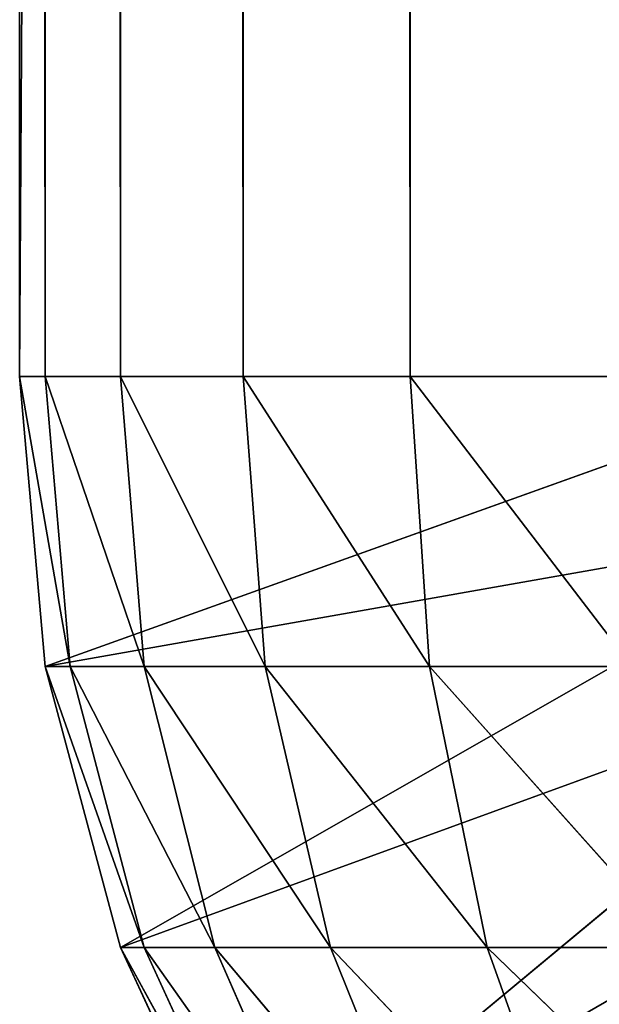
# Model space of a CAD drawing. Extents: x 0.1 to 17.7, y 0.1 to 17.7.
# Tile 5 of 256: x 0.0968 to 0.1662, y 0.2069 to 0.3249. Entities that reach past the tile are written whole.
import ezdxf

# ---------------------------------------------------------------- set-up
doc = ezdxf.new("R2010")
doc.units = 0
doc.header["$LTSCALE"] = 2.54
doc.layers.get('0').update_dxf_attribs({"color": 13, "linetype": 'CONTINUOUS'})

# ---------------------------------------------------------------- blocks, each defined once
blk = doc.blocks.new('KOSZ_NA__MIECI_Z_POKRYWK__')
at = {"color": 0}
for p, q in [((0.09676, 17.48213, 30.4), (0.09676, 0.28213, 30.4)), ((0.09676, 0.28213, 30.4), (0.09676, 17.48213, 31.4)), ((0.09676, 0.28213, 30.4), (0.09676, 17.48213, 31.4)), ((0.09676, 0.28213, 31.4), (0.09676, 17.48213, 31.4)), ((0.09676, 0.28213, 30.4), (0.19677, 17.48213, 30.4)), ((0.09676, 0.28213, 30.4), (0.19677, 17.48213, 30.4)), ((0.09676, 17.48213, 30.4), (0.09676, 0.28213, 30.4)), ((0.09676, 17.48213, 31.4), (0.0998, 0.28213, 31.43473)), ((0.09676, 17.48213, 31.4), (0.0998, 0.28213, 31.43473)), ((0.09676, 0.28213, 31.4), (0.09676, 17.48213, 31.4)), ((0.0998, 17.48213, 31.43473), (0.10883, 0.28213, 31.46841)), ((0.0998, 17.48213, 31.43473), (0.10883, 0.28213, 31.46841)), ((0.0998, 17.48213, 31.43473), (0.0998, 0.28213, 31.43473)), ((0.0998, 17.48213, 31.43473), (0.0998, 0.28213, 31.43473)), ((0.10883, 17.48213, 31.46841), (0.12356, 0.28213, 31.5)), ((0.10883, 17.48213, 31.46841), (0.12356, 0.28213, 31.5)), ((0.10883, 17.48213, 31.46841), (0.10883, 0.28213, 31.46841)), ((0.10883, 17.48213, 31.46841), (0.10883, 0.28213, 31.46841)), ((0.12356, 17.48213, 31.5), (0.14356, 0.28213, 31.52856)), ((0.12356, 17.48213, 31.5), (0.14356, 0.28213, 31.52856)), ((0.12356, 17.48213, 31.5), (0.12356, 0.28213, 31.5)), ((0.12356, 17.48213, 31.5), (0.12356, 0.28213, 31.5)), ((0.14356, 17.48213, 31.52856), (0.14356, 0.28213, 31.52856)), ((0.14356, 17.48213, 31.52856), (0.14356, 0.28213, 31.52856)), ((0.09676, 0.28213, 30.4), (0.09676, 0.28213, 31.4)), ((0.0998, 0.2474, 30.4), (0.09676, 0.28213, 30.4)), ((0.09676, 0.28213, 30.4), (0.19677, 0.28213, 30.4)), ((0.09676, 0.28213, 30.4), (0.19677, 0.28213, 30.4)), ((0.09676, 0.28213, 30.4), (0.09676, 0.28213, 31.4)), ((0.0998, 0.2474, 30.4), (0.09676, 0.28213, 30.4)), ((0.0998, 0.2474, 30.4), (0.09676, 0.28213, 31.4)), ((0.0998, 0.2474, 30.4), (0.09676, 0.28213, 31.4)), ((0.0998, 0.2474, 31.4), (0.09676, 0.28213, 31.4)), ((0.0998, 0.2474, 31.4), (0.09676, 0.28213, 31.4)), ((0.1028, 0.2474, 31.4342), (0.09676, 0.28213, 31.4)), ((0.1028, 0.2474, 31.4342), (0.09676, 0.28213, 31.4)), ((0.0998, 0.28213, 31.43473), (0.09676, 0.28213, 31.4)), ((0.0998, 0.28213, 31.43473), (0.09676, 0.28213, 31.4)), ((0.0998, 0.2474, 30.4), (0.19677, 0.28213, 30.4)), ((0.0998, 0.2474, 30.4), (0.19677, 0.28213, 30.4)), ((0.1028, 0.2474, 31.4342), (0.0998, 0.28213, 31.43473)), ((0.1028, 0.2474, 31.4342), (0.0998, 0.28213, 31.43473)), ((0.11168, 0.2474, 31.46736), (0.0998, 0.28213, 31.43473)), ((0.11168, 0.2474, 31.46736), (0.0998, 0.28213, 31.43473)), ((0.10883, 0.28213, 31.46841), (0.0998, 0.28213, 31.43473)), ((0.10883, 0.28213, 31.46841), (0.0998, 0.28213, 31.43473)), ((0.11168, 0.2474, 31.46736), (0.10883, 0.28213, 31.46841)), ((0.11168, 0.2474, 31.46736), (0.10883, 0.28213, 31.46841)), ((0.12619, 0.2474, 31.49848), (0.10883, 0.28213, 31.46841)), ((0.12619, 0.2474, 31.49848), (0.10883, 0.28213, 31.46841)), ((0.12356, 0.28213, 31.5), (0.10883, 0.28213, 31.46841)), ((0.12356, 0.28213, 31.5), (0.10883, 0.28213, 31.46841)), ((0.12619, 0.2474, 31.49848), (0.12356, 0.28213, 31.5)), ((0.12619, 0.2474, 31.49848), (0.12356, 0.28213, 31.5)), ((0.14588, 0.2474, 31.52661), (0.12356, 0.28213, 31.5)), ((0.14588, 0.2474, 31.52661), (0.12356, 0.28213, 31.5)), ((0.14356, 0.28213, 31.52856), (0.12356, 0.28213, 31.5)), ((0.14356, 0.28213, 31.52856), (0.12356, 0.28213, 31.5)), ((0.14588, 0.2474, 31.52661), (0.14356, 0.28213, 31.52856)), ((0.14588, 0.2474, 31.52661), (0.14356, 0.28213, 31.52856)), ((0.17016, 0.2474, 31.55088), (0.14356, 0.28213, 31.52856)), ((0.17016, 0.2474, 31.55088), (0.14356, 0.28213, 31.52856)), ((0.16821, 0.28213, 31.55321), (0.14356, 0.28213, 31.52856)), ((0.16821, 0.28213, 31.55321), (0.14356, 0.28213, 31.52856)), ((0.0998, 0.2474, 30.4), (0.19828, 0.26477, 30.4)), ((0.0998, 0.2474, 30.4), (0.19828, 0.26477, 30.4)), ((0.10883, 0.21373, 30.4), (0.19828, 0.26477, 30.4)), ((0.10883, 0.21373, 30.4), (0.19828, 0.26477, 30.4)), ((0.10883, 0.21373, 30.4), (0.2028, 0.24793, 30.4)), ((0.10883, 0.21373, 30.4), (0.2028, 0.24793, 30.4)), ((0.12356, 0.18213, 30.4), (0.2028, 0.24793, 30.4)), ((0.12356, 0.18213, 30.4), (0.2028, 0.24793, 30.4)), ((0.10883, 0.21373, 30.4), (0.0998, 0.2474, 30.4)), ((0.0998, 0.2474, 30.4), (0.0998, 0.2474, 31.4)), ((0.0998, 0.2474, 30.4), (0.0998, 0.2474, 31.4)), ((0.10883, 0.21373, 30.4), (0.0998, 0.2474, 30.4)), ((0.10883, 0.21373, 30.4), (0.0998, 0.2474, 31.4)), ((0.10883, 0.21373, 30.4), (0.0998, 0.2474, 31.4)), ((0.10883, 0.21373, 31.4), (0.0998, 0.2474, 31.4)), ((0.0998, 0.2474, 31.4), (0.1028, 0.2474, 31.4342)), ((0.0998, 0.2474, 31.4), (0.11168, 0.21373, 31.43264)), ((0.0998, 0.2474, 31.4), (0.1028, 0.2474, 31.4342)), ((0.10883, 0.21373, 31.4), (0.0998, 0.2474, 31.4)), ((0.0998, 0.2474, 31.4), (0.11168, 0.21373, 31.43264)), ((0.11168, 0.21373, 31.43264), (0.1028, 0.2474, 31.4342)), ((0.11168, 0.21373, 31.43264), (0.1028, 0.2474, 31.4342)), ((0.12016, 0.21373, 31.46428), (0.1028, 0.2474, 31.4342)), ((0.12016, 0.21373, 31.46428), (0.1028, 0.2474, 31.4342)), ((0.11168, 0.2474, 31.46736), (0.1028, 0.2474, 31.4342)), ((0.11168, 0.2474, 31.46736), (0.1028, 0.2474, 31.4342)), ((0.12016, 0.21373, 31.46428), (0.11168, 0.2474, 31.46736)), ((0.12016, 0.21373, 31.46428), (0.11168, 0.2474, 31.46736)), ((0.13401, 0.21373, 31.49397), (0.11168, 0.2474, 31.46736)), ((0.13401, 0.21373, 31.49397), (0.11168, 0.2474, 31.46736)), ((0.12619, 0.2474, 31.49848), (0.11168, 0.2474, 31.46736)), ((0.12619, 0.2474, 31.49848), (0.11168, 0.2474, 31.46736)), ((0.13401, 0.21373, 31.49397), (0.12619, 0.2474, 31.49848)), ((0.13401, 0.21373, 31.49397), (0.12619, 0.2474, 31.49848)), ((0.1528, 0.21373, 31.5208), (0.12619, 0.2474, 31.49848)), ((0.1528, 0.21373, 31.5208), (0.12619, 0.2474, 31.49848)), ((0.14588, 0.2474, 31.52661), (0.12619, 0.2474, 31.49848)), ((0.14588, 0.2474, 31.52661), (0.12619, 0.2474, 31.49848)), ((0.1528, 0.21373, 31.5208), (0.14588, 0.2474, 31.52661)), ((0.1528, 0.21373, 31.5208), (0.14588, 0.2474, 31.52661)), ((0.17596, 0.21373, 31.54397), (0.14588, 0.2474, 31.52661)), ((0.17596, 0.21373, 31.54397), (0.14588, 0.2474, 31.52661)), ((0.17016, 0.2474, 31.55088), (0.14588, 0.2474, 31.52661)), ((0.17016, 0.2474, 31.55088), (0.14588, 0.2474, 31.52661)), ((0.12356, 0.18213, 30.4), (0.10883, 0.21373, 30.4)), ((0.10883, 0.21373, 30.4), (0.10883, 0.21373, 31.4)), ((0.10883, 0.21373, 30.4), (0.10883, 0.21373, 31.4)), ((0.12356, 0.18213, 30.4), (0.10883, 0.21373, 30.4)), ((0.12356, 0.18213, 30.4), (0.10883, 0.21373, 31.4)), ((0.12356, 0.18213, 30.4), (0.10883, 0.21373, 31.4)), ((0.12356, 0.18213, 31.4), (0.10883, 0.21373, 31.4)), ((0.12619, 0.18213, 31.43008), (0.10883, 0.21373, 31.4)), ((0.12356, 0.18213, 31.4), (0.10883, 0.21373, 31.4)), ((0.10883, 0.21373, 31.4), (0.11168, 0.21373, 31.43264)), ((0.10883, 0.21373, 31.4), (0.11168, 0.21373, 31.43264)), ((0.12619, 0.18213, 31.43008), (0.10883, 0.21373, 31.4)), ((0.11168, 0.21373, 31.43264), (0.13401, 0.18213, 31.45924)), ((0.12016, 0.21373, 31.46428), (0.11168, 0.21373, 31.43264)), ((0.12016, 0.21373, 31.46428), (0.11168, 0.21373, 31.43264)), ((0.12619, 0.18213, 31.43008), (0.11168, 0.21373, 31.43264)), ((0.12619, 0.18213, 31.43008), (0.11168, 0.21373, 31.43264)), ((0.11168, 0.21373, 31.43264), (0.13401, 0.18213, 31.45924)), ((0.13401, 0.18213, 31.45924), (0.12016, 0.21373, 31.46428)), ((0.13401, 0.18213, 31.45924), (0.12016, 0.21373, 31.46428)), ((0.14676, 0.18213, 31.4866), (0.12016, 0.21373, 31.46428)), ((0.14676, 0.18213, 31.4866), (0.12016, 0.21373, 31.46428)), ((0.13401, 0.21373, 31.49397), (0.12016, 0.21373, 31.46428)), ((0.13401, 0.21373, 31.49397), (0.12016, 0.21373, 31.46428)), ((0.14676, 0.18213, 31.4866), (0.13401, 0.21373, 31.49397)), ((0.14676, 0.18213, 31.4866), (0.13401, 0.21373, 31.49397)), ((0.16408, 0.18213, 31.51133), (0.13401, 0.21373, 31.49397)), ((0.16408, 0.18213, 31.51133), (0.13401, 0.21373, 31.49397)), ((0.1528, 0.21373, 31.5208), (0.13401, 0.21373, 31.49397)), ((0.1528, 0.21373, 31.5208), (0.13401, 0.21373, 31.49397)), ((0.16408, 0.18213, 31.51133), (0.1528, 0.21373, 31.5208)), ((0.16408, 0.18213, 31.51133), (0.1528, 0.21373, 31.5208)), ((0.18543, 0.18213, 31.53268), (0.1528, 0.21373, 31.5208)), ((0.18543, 0.18213, 31.53268), (0.1528, 0.21373, 31.5208)), ((0.17596, 0.21373, 31.54397), (0.1528, 0.21373, 31.5208)), ((0.17596, 0.21373, 31.54397), (0.1528, 0.21373, 31.5208))]:
    blk.add_line(p, q, dxfattribs=at)
mesh = blk.add_polyface(dxfattribs=at)
corners = [(0.09676, 17.48213, 30.4), (0.09676, 0.28213, 30.4), (0.09676, 17.48213, 31.4)]
mesh.append_faces([[corners[k] for k in face] for face in [(0, 1, 2)]], dxfattribs={"color": 0})
mesh = blk.add_polyface(dxfattribs=at)
corners = [(0.09676, 17.48213, 31.4), (0.09676, 0.28213, 30.4), (0.09676, 0.28213, 31.4)]
mesh.append_faces([[corners[k] for k in face] for face in [(0, 1, 2)]], dxfattribs={"color": 0})
mesh = blk.add_polyface(dxfattribs=at)
corners = [(0.19677, 0.28213, 30.4), (0.09676, 0.28213, 30.4), (0.19677, 17.48213, 30.4)]
mesh.append_faces([[corners[k] for k in face] for face in [(0, 1, 2)]], dxfattribs={"color": 0})
mesh = blk.add_polyface(dxfattribs=at)
corners = [(0.19677, 17.48213, 30.4), (0.09676, 0.28213, 30.4), (0.09676, 17.48213, 30.4)]
mesh.append_faces([[corners[k] for k in face] for face in [(0, 1, 2)]], dxfattribs={"color": 0})
mesh = blk.add_polyface(dxfattribs=at)
corners = [(0.09676, 17.48213, 31.4), (0.0998, 0.28213, 31.43473), (0.0998, 17.48213, 31.43473)]
mesh.append_faces([[corners[k] for k in face] for face in [(0, 1, 2)]], dxfattribs={"color": 0})
mesh = blk.add_polyface(dxfattribs=at)
corners = [(0.09676, 17.48213, 31.4), (0.09676, 0.28213, 31.4), (0.0998, 0.28213, 31.43473)]
mesh.append_faces([[corners[k] for k in face] for face in [(0, 1, 2)]], dxfattribs={"color": 0})
mesh = blk.add_polyface(dxfattribs=at)
corners = [(0.0998, 17.48213, 31.43473), (0.10883, 0.28213, 31.46841), (0.10883, 17.48213, 31.46841)]
mesh.append_faces([[corners[k] for k in face] for face in [(0, 1, 2)]], dxfattribs={"color": 0})
mesh = blk.add_polyface(dxfattribs=at)
corners = [(0.0998, 17.48213, 31.43473), (0.0998, 0.28213, 31.43473), (0.10883, 0.28213, 31.46841)]
mesh.append_faces([[corners[k] for k in face] for face in [(0, 1, 2)]], dxfattribs={"color": 0})
mesh = blk.add_polyface(dxfattribs=at)
corners = [(0.10883, 17.48213, 31.46841), (0.12356, 0.28213, 31.5), (0.12356, 17.48213, 31.5)]
mesh.append_faces([[corners[k] for k in face] for face in [(0, 1, 2)]], dxfattribs={"color": 0})
mesh = blk.add_polyface(dxfattribs=at)
corners = [(0.10883, 17.48213, 31.46841), (0.10883, 0.28213, 31.46841), (0.12356, 0.28213, 31.5)]
mesh.append_faces([[corners[k] for k in face] for face in [(0, 1, 2)]], dxfattribs={"color": 0})
mesh = blk.add_polyface(dxfattribs=at)
corners = [(0.12356, 17.48213, 31.5), (0.14356, 0.28213, 31.52856), (0.14356, 17.48213, 31.52856)]
mesh.append_faces([[corners[k] for k in face] for face in [(0, 1, 2)]], dxfattribs={"color": 0})
mesh = blk.add_polyface(dxfattribs=at)
corners = [(0.12356, 17.48213, 31.5), (0.12356, 0.28213, 31.5), (0.14356, 0.28213, 31.52856)]
mesh.append_faces([[corners[k] for k in face] for face in [(0, 1, 2)]], dxfattribs={"color": 0})
mesh = blk.add_polyface(dxfattribs=at)
corners = [(0.16821, 17.48213, 31.55321), (0.14356, 17.48213, 31.52856), (0.16821, 0.28213, 31.55321)]
mesh.append_faces([[corners[k] for k in face] for face in [(0, 1, 2)]], dxfattribs={"color": 0})
mesh = blk.add_polyface(dxfattribs=at)
corners = [(0.16821, 0.28213, 31.55321), (0.14356, 17.48213, 31.52856), (0.14356, 0.28213, 31.52856)]
mesh.append_faces([[corners[k] for k in face] for face in [(0, 1, 2)]], dxfattribs={"color": 0})
mesh = blk.add_polyface(dxfattribs=at)
corners = [(0.19677, 0.28213, 30.4), (0.0998, 0.2474, 30.4), (0.09676, 0.28213, 30.4)]
mesh.append_faces([[corners[k] for k in face] for face in [(0, 1, 2)]], dxfattribs={"color": 0})
mesh = blk.add_polyface(dxfattribs=at)
corners = [(0.09676, 0.28213, 30.4), (0.0998, 0.2474, 30.4), (0.09676, 0.28213, 31.4)]
mesh.append_faces([[corners[k] for k in face] for face in [(0, 1, 2)]], dxfattribs={"color": 0})
mesh = blk.add_polyface(dxfattribs=at)
corners = [(0.09676, 0.28213, 31.4), (0.0998, 0.2474, 30.4), (0.0998, 0.2474, 31.4)]
mesh.append_faces([[corners[k] for k in face] for face in [(0, 1, 2)]], dxfattribs={"color": 0})
mesh = blk.add_polyface(dxfattribs=at)
corners = [(0.09676, 0.28213, 31.4), (0.0998, 0.2474, 31.4), (0.1028, 0.2474, 31.4342)]
mesh.append_faces([[corners[k] for k in face] for face in [(0, 1, 2)]], dxfattribs={"color": 0})
mesh = blk.add_polyface(dxfattribs=at)
corners = [(0.09676, 0.28213, 31.4), (0.1028, 0.2474, 31.4342), (0.0998, 0.28213, 31.43473)]
mesh.append_faces([[corners[k] for k in face] for face in [(0, 1, 2)]], dxfattribs={"color": 0})
mesh = blk.add_polyface(dxfattribs=at)
corners = [(0.19828, 0.26477, 30.4), (0.0998, 0.2474, 30.4), (0.19677, 0.28213, 30.4)]
mesh.append_faces([[corners[k] for k in face] for face in [(0, 1, 2)]], dxfattribs={"color": 0})
mesh = blk.add_polyface(dxfattribs=at)
corners = [(0.0998, 0.28213, 31.43473), (0.1028, 0.2474, 31.4342), (0.11168, 0.2474, 31.46736)]
mesh.append_faces([[corners[k] for k in face] for face in [(0, 1, 2)]], dxfattribs={"color": 0})
mesh = blk.add_polyface(dxfattribs=at)
corners = [(0.0998, 0.28213, 31.43473), (0.11168, 0.2474, 31.46736), (0.10883, 0.28213, 31.46841)]
mesh.append_faces([[corners[k] for k in face] for face in [(0, 1, 2)]], dxfattribs={"color": 0})
mesh = blk.add_polyface(dxfattribs=at)
corners = [(0.10883, 0.28213, 31.46841), (0.11168, 0.2474, 31.46736), (0.12619, 0.2474, 31.49848)]
mesh.append_faces([[corners[k] for k in face] for face in [(0, 1, 2)]], dxfattribs={"color": 0})
mesh = blk.add_polyface(dxfattribs=at)
corners = [(0.10883, 0.28213, 31.46841), (0.12619, 0.2474, 31.49848), (0.12356, 0.28213, 31.5)]
mesh.append_faces([[corners[k] for k in face] for face in [(0, 1, 2)]], dxfattribs={"color": 0})
mesh = blk.add_polyface(dxfattribs=at)
corners = [(0.12356, 0.28213, 31.5), (0.12619, 0.2474, 31.49848), (0.14588, 0.2474, 31.52661)]
mesh.append_faces([[corners[k] for k in face] for face in [(0, 1, 2)]], dxfattribs={"color": 0})
mesh = blk.add_polyface(dxfattribs=at)
corners = [(0.12356, 0.28213, 31.5), (0.14588, 0.2474, 31.52661), (0.14356, 0.28213, 31.52856)]
mesh.append_faces([[corners[k] for k in face] for face in [(0, 1, 2)]], dxfattribs={"color": 0})
mesh = blk.add_polyface(dxfattribs=at)
corners = [(0.17016, 0.2474, 31.55088), (0.14356, 0.28213, 31.52856), (0.14588, 0.2474, 31.52661)]
mesh.append_faces([[corners[k] for k in face] for face in [(0, 1, 2)]], dxfattribs={"color": 0})
mesh = blk.add_polyface(dxfattribs=at)
corners = [(0.17016, 0.2474, 31.55088), (0.16821, 0.28213, 31.55321), (0.14356, 0.28213, 31.52856)]
mesh.append_faces([[corners[k] for k in face] for face in [(0, 1, 2)]], dxfattribs={"color": 0})
mesh = blk.add_polyface(dxfattribs=at)
corners = [(0.19828, 0.26477, 30.4), (0.10883, 0.21373, 30.4), (0.0998, 0.2474, 30.4)]
mesh.append_faces([[corners[k] for k in face] for face in [(0, 1, 2)]], dxfattribs={"color": 0})
mesh = blk.add_polyface(dxfattribs=at)
corners = [(0.2028, 0.24793, 30.4), (0.10883, 0.21373, 30.4), (0.19828, 0.26477, 30.4)]
mesh.append_faces([[corners[k] for k in face] for face in [(0, 1, 2)]], dxfattribs={"color": 0})
mesh = blk.add_polyface(dxfattribs=at)
corners = [(0.2028, 0.24793, 30.4), (0.12356, 0.18213, 30.4), (0.10883, 0.21373, 30.4)]
mesh.append_faces([[corners[k] for k in face] for face in [(0, 1, 2)]], dxfattribs={"color": 0})
mesh = blk.add_polyface(dxfattribs=at)
corners = [(0.21016, 0.23213, 30.4), (0.12356, 0.18213, 30.4), (0.2028, 0.24793, 30.4)]
mesh.append_faces([[corners[k] for k in face] for face in [(0, 1, 2)]], dxfattribs={"color": 0})
mesh = blk.add_polyface(dxfattribs=at)
corners = [(0.0998, 0.2474, 30.4), (0.10883, 0.21373, 30.4), (0.0998, 0.2474, 31.4)]
mesh.append_faces([[corners[k] for k in face] for face in [(0, 1, 2)]], dxfattribs={"color": 0})
mesh = blk.add_polyface(dxfattribs=at)
corners = [(0.0998, 0.2474, 31.4), (0.10883, 0.21373, 30.4), (0.10883, 0.21373, 31.4)]
mesh.append_faces([[corners[k] for k in face] for face in [(0, 1, 2)]], dxfattribs={"color": 0})
mesh = blk.add_polyface(dxfattribs=at)
corners = [(0.0998, 0.2474, 31.4), (0.11168, 0.21373, 31.43264), (0.1028, 0.2474, 31.4342)]
mesh.append_faces([[corners[k] for k in face] for face in [(0, 1, 2)]], dxfattribs={"color": 0})
mesh = blk.add_polyface(dxfattribs=at)
corners = [(0.0998, 0.2474, 31.4), (0.10883, 0.21373, 31.4), (0.11168, 0.21373, 31.43264)]
mesh.append_faces([[corners[k] for k in face] for face in [(0, 1, 2)]], dxfattribs={"color": 0})
mesh = blk.add_polyface(dxfattribs=at)
corners = [(0.1028, 0.2474, 31.4342), (0.11168, 0.21373, 31.43264), (0.12016, 0.21373, 31.46428)]
mesh.append_faces([[corners[k] for k in face] for face in [(0, 1, 2)]], dxfattribs={"color": 0})
mesh = blk.add_polyface(dxfattribs=at)
corners = [(0.1028, 0.2474, 31.4342), (0.12016, 0.21373, 31.46428), (0.11168, 0.2474, 31.46736)]
mesh.append_faces([[corners[k] for k in face] for face in [(0, 1, 2)]], dxfattribs={"color": 0})
mesh = blk.add_polyface(dxfattribs=at)
corners = [(0.11168, 0.2474, 31.46736), (0.12016, 0.21373, 31.46428), (0.13401, 0.21373, 31.49397)]
mesh.append_faces([[corners[k] for k in face] for face in [(0, 1, 2)]], dxfattribs={"color": 0})
mesh = blk.add_polyface(dxfattribs=at)
corners = [(0.11168, 0.2474, 31.46736), (0.13401, 0.21373, 31.49397), (0.12619, 0.2474, 31.49848)]
mesh.append_faces([[corners[k] for k in face] for face in [(0, 1, 2)]], dxfattribs={"color": 0})
mesh = blk.add_polyface(dxfattribs=at)
corners = [(0.12619, 0.2474, 31.49848), (0.13401, 0.21373, 31.49397), (0.1528, 0.21373, 31.5208)]
mesh.append_faces([[corners[k] for k in face] for face in [(0, 1, 2)]], dxfattribs={"color": 0})
mesh = blk.add_polyface(dxfattribs=at)
corners = [(0.12619, 0.2474, 31.49848), (0.1528, 0.21373, 31.5208), (0.14588, 0.2474, 31.52661)]
mesh.append_faces([[corners[k] for k in face] for face in [(0, 1, 2)]], dxfattribs={"color": 0})
mesh = blk.add_polyface(dxfattribs=at)
corners = [(0.14588, 0.2474, 31.52661), (0.1528, 0.21373, 31.5208), (0.17596, 0.21373, 31.54397)]
mesh.append_faces([[corners[k] for k in face] for face in [(0, 1, 2)]], dxfattribs={"color": 0})
mesh = blk.add_polyface(dxfattribs=at)
corners = [(0.17596, 0.21373, 31.54397), (0.17016, 0.2474, 31.55088), (0.14588, 0.2474, 31.52661)]
mesh.append_faces([[corners[k] for k in face] for face in [(0, 1, 2)]], dxfattribs={"color": 0})
mesh = blk.add_polyface(dxfattribs=at)
corners = [(0.21016, 0.23213, 30.4), (0.14356, 0.15357, 30.4), (0.12356, 0.18213, 30.4)]
mesh.append_faces([[corners[k] for k in face] for face in [(0, 1, 2)]], dxfattribs={"color": 0})
mesh = blk.add_polyface(dxfattribs=at)
corners = [(0.22016, 0.21785, 30.4), (0.14356, 0.15357, 30.4), (0.21016, 0.23213, 30.4)]
mesh.append_faces([[corners[k] for k in face] for face in [(0, 1, 2)]], dxfattribs={"color": 0})
mesh = blk.add_polyface(dxfattribs=at)
corners = [(0.22016, 0.21785, 30.4), (0.16821, 0.12892, 30.4), (0.14356, 0.15357, 30.4)]
mesh.append_faces([[corners[k] for k in face] for face in [(0, 1, 2)]], dxfattribs={"color": 0})
mesh = blk.add_polyface(dxfattribs=at)
corners = [(0.10883, 0.21373, 30.4), (0.12356, 0.18213, 30.4), (0.10883, 0.21373, 31.4)]
mesh.append_faces([[corners[k] for k in face] for face in [(0, 1, 2)]], dxfattribs={"color": 0})
mesh = blk.add_polyface(dxfattribs=at)
corners = [(0.10883, 0.21373, 31.4), (0.12356, 0.18213, 30.4), (0.12356, 0.18213, 31.4)]
mesh.append_faces([[corners[k] for k in face] for face in [(0, 1, 2)]], dxfattribs={"color": 0})
mesh = blk.add_polyface(dxfattribs=at)
corners = [(0.10883, 0.21373, 31.4), (0.12356, 0.18213, 31.4), (0.12619, 0.18213, 31.43008)]
mesh.append_faces([[corners[k] for k in face] for face in [(0, 1, 2)]], dxfattribs={"color": 0})
mesh = blk.add_polyface(dxfattribs=at)
corners = [(0.10883, 0.21373, 31.4), (0.12619, 0.18213, 31.43008), (0.11168, 0.21373, 31.43264)]
mesh.append_faces([[corners[k] for k in face] for face in [(0, 1, 2)]], dxfattribs={"color": 0})
mesh = blk.add_polyface(dxfattribs=at)
corners = [(0.11168, 0.21373, 31.43264), (0.13401, 0.18213, 31.45924), (0.12016, 0.21373, 31.46428)]
mesh.append_faces([[corners[k] for k in face] for face in [(0, 1, 2)]], dxfattribs={"color": 0})
mesh = blk.add_polyface(dxfattribs=at)
corners = [(0.11168, 0.21373, 31.43264), (0.12619, 0.18213, 31.43008), (0.13401, 0.18213, 31.45924)]
mesh.append_faces([[corners[k] for k in face] for face in [(0, 1, 2)]], dxfattribs={"color": 0})
mesh = blk.add_polyface(dxfattribs=at)
corners = [(0.12016, 0.21373, 31.46428), (0.13401, 0.18213, 31.45924), (0.14676, 0.18213, 31.4866)]
mesh.append_faces([[corners[k] for k in face] for face in [(0, 1, 2)]], dxfattribs={"color": 0})
mesh = blk.add_polyface(dxfattribs=at)
corners = [(0.12016, 0.21373, 31.46428), (0.14676, 0.18213, 31.4866), (0.13401, 0.21373, 31.49397)]
mesh.append_faces([[corners[k] for k in face] for face in [(0, 1, 2)]], dxfattribs={"color": 0})
mesh = blk.add_polyface(dxfattribs=at)
corners = [(0.13401, 0.21373, 31.49397), (0.14676, 0.18213, 31.4866), (0.16408, 0.18213, 31.51133)]
mesh.append_faces([[corners[k] for k in face] for face in [(0, 1, 2)]], dxfattribs={"color": 0})
mesh = blk.add_polyface(dxfattribs=at)
corners = [(0.13401, 0.21373, 31.49397), (0.16408, 0.18213, 31.51133), (0.1528, 0.21373, 31.5208)]
mesh.append_faces([[corners[k] for k in face] for face in [(0, 1, 2)]], dxfattribs={"color": 0})
mesh = blk.add_polyface(dxfattribs=at)
corners = [(0.1528, 0.21373, 31.5208), (0.16408, 0.18213, 31.51133), (0.18543, 0.18213, 31.53268)]
mesh.append_faces([[corners[k] for k in face] for face in [(0, 1, 2)]], dxfattribs={"color": 0})
mesh = blk.add_polyface(dxfattribs=at)
corners = [(0.1528, 0.21373, 31.5208), (0.18543, 0.18213, 31.53268), (0.17596, 0.21373, 31.54397)]
mesh.append_faces([[corners[k] for k in face] for face in [(0, 1, 2)]], dxfattribs={"color": 0})

msp = doc.modelspace()

# ---------------------------------------------------------------- block references
at = {"color": 0}
msp.add_blockref('KOSZ_NA__MIECI_Z_POKRYWK__', (0, 0), dxfattribs=at)

doc.saveas('drawing.dxf')
